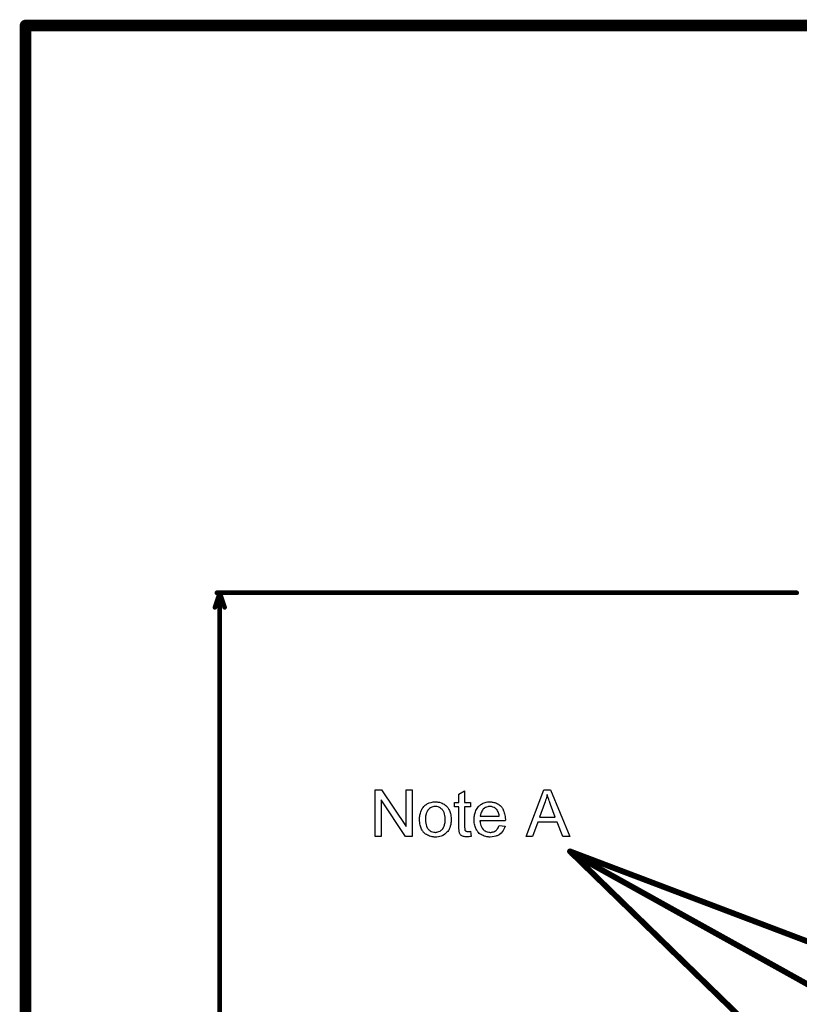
# Model space of a CAD drawing. Extents: x -1.3 to 9.2, y -4.6 to 3.5.
# Tile 49 of 215: x -1.3 to 0, y 1.8 to 3.5. Entities that reach past the tile are written whole.
import ezdxf

# ---------------------------------------------------------------- set-up
doc = ezdxf.new("R2010")
doc.units = 0
doc.layers.get('0').update_dxf_attribs({"linetype": 'CONTINUOUS'})
doc.layers.add('acc-ni-360-23-a_document', color=1, linetype='CONTINUOUS')
doc.layers.add('acc-ni-360-23-a_measures', color=1, linetype='CONTINUOUS')

# ---------------------------------------------------------------- blocks, each defined once
blk = doc.blocks.new('D40')
at = {"const_width": 0.005}
blk.add_lwpolyline([(-0.0025, 0, 1), (0.0025, 0, 1)], format="xyb", close=True, dxfattribs=at)
blk = doc.blocks.new('D42')
at = {"const_width": 0.01}
blk.add_lwpolyline([(-0.005, 0, 1), (0.005, 0, 1)], format="xyb", close=True, dxfattribs=at)
blk = doc.blocks.new('D44')
at = {"const_width": 0.004}
blk.add_lwpolyline([(-0.002, 0, 1), (0.002, 0, 1)], format="xyb", close=True, dxfattribs=at)

msp = doc.modelspace()

# ---------------------------------------------------------------- linework, layer by layer
at = {"layer": 'acc-ni-360-23-a_document', "color": 1}
for points, const_width in [([(-1.333382, -4.553), (-1.333382, 3.474)], 0.02), ([(-1.333382, 3.474), (-0.633382, 3.474)], 0.02), ([(-0.633382, 3.474), (6.666618, 3.474)], 0.02), ([(-0.399, 2.056), (0.473303, 1.725136)], 0.01), ([(-0.399, 2.056), (0.250924, 1.423335)], 0.01), ([(-0.396286, 2.052943), (0.258866, 1.688602)], 0.01)]:
    msp.add_lwpolyline(points, dxfattribs=dict(at, const_width=const_width))
for points in [[(-0.670108, 2.081798), (-0.681099, 2.081798), (-0.722982, 2.144623), (-0.722982, 2.081798), (-0.733164, 2.081798), (-0.733164, 2.161862), (-0.722288, 2.161862), (-0.680289, 2.098921), (-0.680289, 2.161862), (-0.670108, 2.161862), (-0.670108, 2.081798)], [(-0.579862, 2.139879), (-0.569911, 2.139879), (-0.569911, 2.132243), (-0.579862, 2.132243), (-0.579862, 2.098111), (-0.579862, 2.09788), (-0.579862, 2.097417), (-0.579862, 2.096723), (-0.579746, 2.095913), (-0.57963, 2.094062), (-0.579514, 2.093252), (-0.579399, 2.092673), (-0.579283, 2.092442), (-0.578936, 2.091979), (-0.578473, 2.091401), (-0.577663, 2.090822), (-0.577432, 2.090707), (-0.576853, 2.090475), (-0.575812, 2.090244), (-0.574308, 2.090128), (-0.573151, 2.090128), (-0.572572, 2.090244), (-0.571763, 2.090244), (-0.570837, 2.09036), (-0.569911, 2.090475), (-0.568639, 2.081798), (-0.56887, 2.081798), (-0.569333, 2.081682), (-0.570143, 2.081566), (-0.571184, 2.081451), (-0.572341, 2.081219), (-0.573614, 2.081104), (-0.576159, 2.080988), (-0.577085, 2.080988), (-0.57801, 2.081104), (-0.579167, 2.081219), (-0.580556, 2.081335), (-0.581944, 2.081682), (-0.583217, 2.082029), (-0.58449, 2.082608), (-0.584605, 2.082723), (-0.584952, 2.082955), (-0.585415, 2.083302), (-0.586109, 2.08388), (-0.586688, 2.084459), (-0.587382, 2.085269), (-0.588076, 2.086079), (-0.588539, 2.08712), (-0.588539, 2.087236), (-0.58877, 2.087698), (-0.588886, 2.088508), (-0.589118, 2.089665), (-0.589349, 2.091169), (-0.589465, 2.092095), (-0.589465, 2.093136), (-0.58958, 2.094409), (-0.589696, 2.095682), (-0.589696, 2.09707), (-0.589696, 2.09869), (-0.589696, 2.132243), (-0.596985, 2.132243), (-0.596985, 2.139879), (-0.589696, 2.139879), (-0.589696, 2.154226), (-0.579862, 2.160127), (-0.579862, 2.139879)], [(-0.399485, 2.081798), (-0.411518, 2.081798), (-0.42089, 2.106095), (-0.454443, 2.106095), (-0.46312, 2.081798), (-0.474343, 2.081798), (-0.443798, 2.161862), (-0.432228, 2.161862), (-0.399485, 2.081798)], [(-0.438245, 2.153532), (-0.438245, 2.153416), (-0.438361, 2.153185), (-0.438361, 2.152722), (-0.438592, 2.152259), (-0.438708, 2.151449), (-0.438939, 2.150639), (-0.439402, 2.148672), (-0.43998, 2.146358), (-0.44079, 2.143813), (-0.4416, 2.141036), (-0.442641, 2.138144), (-0.451319, 2.114772), (-0.424245, 2.114772), (-0.432575, 2.136755), (-0.432575, 2.136871), (-0.432691, 2.137218), (-0.432923, 2.137796), (-0.433154, 2.138491), (-0.433501, 2.139301), (-0.433848, 2.140342), (-0.434195, 2.141499), (-0.434658, 2.142656), (-0.435584, 2.145317), (-0.436509, 2.148094), (-0.437435, 2.150871), (-0.438245, 2.153532)], [(-0.628109, 2.141036), (-0.627067, 2.14092), (-0.62591, 2.140689), (-0.624638, 2.140458), (-0.623133, 2.140226), (-0.62001, 2.139185), (-0.61839, 2.138606), (-0.61677, 2.137796), (-0.61515, 2.136987), (-0.61353, 2.13583), (-0.612026, 2.134673), (-0.610522, 2.133284), (-0.610406, 2.133169), (-0.610175, 2.132937), (-0.609828, 2.132474), (-0.609365, 2.131896), (-0.608787, 2.131086), (-0.608092, 2.130045), (-0.607398, 2.128888), (-0.606704, 2.127615), (-0.60601, 2.126227), (-0.605316, 2.124491), (-0.604621, 2.122756), (-0.604043, 2.120789), (-0.60358, 2.118706), (-0.603233, 2.116508), (-0.603002, 2.114194), (-0.602886, 2.111648), (-0.602886, 2.111533), (-0.602886, 2.111186), (-0.602886, 2.110607), (-0.602886, 2.109797), (-0.603002, 2.108872), (-0.603117, 2.107715), (-0.603117, 2.106557), (-0.603349, 2.105285), (-0.603696, 2.102392), (-0.60439, 2.0995), (-0.6052, 2.096607), (-0.606357, 2.093946), (-0.606357, 2.093831), (-0.606473, 2.093715), (-0.606704, 2.093368), (-0.606935, 2.092905), (-0.607745, 2.091748), (-0.608787, 2.09036), (-0.610175, 2.08874), (-0.61191, 2.08712), (-0.613877, 2.0855), (-0.616191, 2.083996), (-0.616307, 2.083996), (-0.616423, 2.08388), (-0.61677, 2.083649), (-0.617348, 2.083418), (-0.617927, 2.083186), (-0.618621, 2.082955), (-0.620357, 2.08226), (-0.622323, 2.081682), (-0.624753, 2.081104), (-0.627299, 2.080641), (-0.630075, 2.080525), (-0.631232, 2.080525), (-0.632158, 2.080641), (-0.633199, 2.080756), (-0.634356, 2.080988), (-0.635745, 2.081219), (-0.637133, 2.081451), (-0.640257, 2.082376), (-0.641992, 2.08307), (-0.643612, 2.083765), (-0.645232, 2.08469), (-0.646852, 2.085731), (-0.648356, 2.086889), (-0.64986, 2.088277), (-0.649976, 2.088393), (-0.650207, 2.088624), (-0.650554, 2.089087), (-0.651017, 2.089781), (-0.651596, 2.090591), (-0.652174, 2.091517), (-0.652868, 2.092673), (-0.653562, 2.094062), (-0.654257, 2.095566), (-0.654951, 2.097302), (-0.655529, 2.099153), (-0.656108, 2.10112), (-0.656571, 2.103318), (-0.656918, 2.105632), (-0.657149, 2.108177), (-0.657265, 2.110838), (-0.657265, 2.11107), (-0.657265, 2.111533), (-0.657149, 2.112343), (-0.657149, 2.113499), (-0.657034, 2.114772), (-0.656802, 2.116392), (-0.656571, 2.118012), (-0.656108, 2.119863), (-0.655645, 2.121714), (-0.655067, 2.123681), (-0.654372, 2.125764), (-0.653447, 2.127731), (-0.652521, 2.129582), (-0.651249, 2.131433), (-0.649976, 2.133169), (-0.648356, 2.134673), (-0.64824, 2.134788), (-0.648009, 2.134904), (-0.647546, 2.135251), (-0.646968, 2.135714), (-0.646273, 2.136177), (-0.645348, 2.136755), (-0.644422, 2.137334), (-0.643265, 2.137912), (-0.641992, 2.138491), (-0.640604, 2.139069), (-0.63748, 2.14011), (-0.633894, 2.14092), (-0.632042, 2.141036), (-0.630075, 2.141152), (-0.628918, 2.141152), (-0.628109, 2.141036)], [(-0.630075, 2.133053), (-0.63077, 2.133053), (-0.631348, 2.132937), (-0.632621, 2.132821), (-0.634356, 2.132359), (-0.636323, 2.131664), (-0.638406, 2.130739), (-0.640373, 2.12935), (-0.641414, 2.128425), (-0.64234, 2.127499), (-0.64234, 2.127383), (-0.642571, 2.127268), (-0.642802, 2.126921), (-0.643149, 2.126458), (-0.643497, 2.125879), (-0.643844, 2.125185), (-0.644307, 2.12426), (-0.644769, 2.123334), (-0.645232, 2.122177), (-0.645695, 2.12102), (-0.646042, 2.119632), (-0.646389, 2.118128), (-0.646736, 2.116508), (-0.646968, 2.114772), (-0.647083, 2.112805), (-0.647199, 2.110838), (-0.647199, 2.110723), (-0.647199, 2.110376), (-0.647199, 2.109797), (-0.647083, 2.108987), (-0.647083, 2.108062), (-0.646968, 2.10702), (-0.64662, 2.104591), (-0.646042, 2.101814), (-0.645116, 2.099037), (-0.643959, 2.096376), (-0.643149, 2.095219), (-0.64234, 2.094062), (-0.642224, 2.094062), (-0.642108, 2.093831), (-0.641414, 2.093252), (-0.640373, 2.092326), (-0.638984, 2.091401), (-0.637249, 2.09036), (-0.635166, 2.089434), (-0.632736, 2.088855), (-0.631464, 2.08874), (-0.630075, 2.088624), (-0.629381, 2.088624), (-0.628803, 2.08874), (-0.62753, 2.088971), (-0.625794, 2.089318), (-0.623943, 2.090012), (-0.621861, 2.090938), (-0.619894, 2.092326), (-0.618852, 2.093252), (-0.617927, 2.094178), (-0.617811, 2.094293), (-0.617696, 2.094409), (-0.617464, 2.094756), (-0.617117, 2.095219), (-0.61677, 2.095797), (-0.616307, 2.096492), (-0.615844, 2.097417), (-0.615381, 2.098343), (-0.614919, 2.0995), (-0.614572, 2.100773), (-0.614109, 2.102161), (-0.613762, 2.103665), (-0.613415, 2.105401), (-0.613183, 2.107136), (-0.612952, 2.109103), (-0.612952, 2.111186), (-0.612952, 2.111301), (-0.612952, 2.111648), (-0.612952, 2.112227), (-0.613067, 2.112921), (-0.613067, 2.113847), (-0.613183, 2.114888), (-0.61353, 2.117318), (-0.614109, 2.119863), (-0.615034, 2.12264), (-0.616307, 2.125185), (-0.617001, 2.126458), (-0.617927, 2.127499), (-0.617927, 2.127615), (-0.618158, 2.127731), (-0.618852, 2.128425), (-0.619894, 2.129235), (-0.621282, 2.130276), (-0.623018, 2.131317), (-0.6251, 2.132243), (-0.627414, 2.132821), (-0.628687, 2.132937), (-0.630075, 2.133053)], [(-0.534507, 2.141036), (-0.533582, 2.14092), (-0.532425, 2.140689), (-0.531152, 2.140458), (-0.529648, 2.14011), (-0.528259, 2.139763), (-0.52664, 2.139185), (-0.525135, 2.138606), (-0.523516, 2.137796), (-0.521896, 2.136871), (-0.520276, 2.13583), (-0.518772, 2.134557), (-0.517384, 2.133169), (-0.517268, 2.133053), (-0.517037, 2.132821), (-0.516689, 2.132359), (-0.516227, 2.131664), (-0.515648, 2.130854), (-0.51507, 2.129929), (-0.514375, 2.128772), (-0.513681, 2.127383), (-0.512987, 2.125879), (-0.512293, 2.12426), (-0.511714, 2.122408), (-0.511136, 2.120441), (-0.510673, 2.118243), (-0.510326, 2.115929), (-0.510094, 2.113499), (-0.509979, 2.110838), (-0.509979, 2.110723), (-0.509979, 2.11026), (-0.509979, 2.10945), (-0.510094, 2.108293), (-0.553482, 2.108293), (-0.553482, 2.108177), (-0.553482, 2.10783), (-0.553366, 2.107367), (-0.553366, 2.106673), (-0.553251, 2.105863), (-0.553019, 2.104938), (-0.552672, 2.102855), (-0.551978, 2.100541), (-0.551052, 2.097996), (-0.54978, 2.095682), (-0.54816, 2.093599), (-0.548044, 2.093599), (-0.547928, 2.093368), (-0.547234, 2.092789), (-0.546193, 2.091979), (-0.544804, 2.091169), (-0.542953, 2.090244), (-0.540871, 2.089434), (-0.538557, 2.088855), (-0.537284, 2.08874), (-0.535896, 2.088624), (-0.53497, 2.088624), (-0.533929, 2.08874), (-0.532656, 2.088971), (-0.531268, 2.089318), (-0.529648, 2.089781), (-0.528144, 2.090475), (-0.52664, 2.091401), (-0.526524, 2.091517), (-0.525945, 2.091979), (-0.525251, 2.092673), (-0.524441, 2.093599), (-0.523516, 2.094872), (-0.522474, 2.096492), (-0.521433, 2.098343), (-0.520508, 2.100541), (-0.510326, 2.099268), (-0.510326, 2.099153), (-0.510442, 2.098921), (-0.510557, 2.098459), (-0.510789, 2.097764), (-0.511136, 2.09707), (-0.511483, 2.096144), (-0.512409, 2.094178), (-0.513566, 2.091979), (-0.515185, 2.089665), (-0.517037, 2.087467), (-0.519351, 2.085384), (-0.519466, 2.085384), (-0.519698, 2.085153), (-0.520045, 2.084922), (-0.520508, 2.084575), (-0.521202, 2.084227), (-0.521896, 2.08388), (-0.522822, 2.083418), (-0.523863, 2.082955), (-0.52502, 2.082492), (-0.526177, 2.082029), (-0.529069, 2.081335), (-0.532309, 2.080756), (-0.535896, 2.080525), (-0.537168, 2.080525), (-0.537978, 2.080641), (-0.539019, 2.080756), (-0.540292, 2.080988), (-0.541681, 2.081219), (-0.543185, 2.081451), (-0.546424, 2.082376), (-0.54816, 2.08307), (-0.54978, 2.083765), (-0.551515, 2.08469), (-0.553135, 2.085731), (-0.554639, 2.086889), (-0.556143, 2.088277), (-0.556259, 2.088393), (-0.55649, 2.088624), (-0.556837, 2.089087), (-0.5573, 2.089781), (-0.557879, 2.090591), (-0.558457, 2.091517), (-0.559151, 2.092673), (-0.559846, 2.093946), (-0.56054, 2.09545), (-0.561234, 2.09707), (-0.561812, 2.098921), (-0.562391, 2.100888), (-0.562854, 2.102971), (-0.563201, 2.105285), (-0.563432, 2.107715), (-0.563548, 2.11026), (-0.563548, 2.110376), (-0.563548, 2.110954), (-0.563548, 2.111648), (-0.563432, 2.11269), (-0.563317, 2.113962), (-0.563201, 2.115351), (-0.562969, 2.11697), (-0.562622, 2.11859), (-0.561697, 2.122293), (-0.561118, 2.124144), (-0.560424, 2.126111), (-0.559498, 2.127962), (-0.558457, 2.129698), (-0.5573, 2.131433), (-0.556027, 2.133053), (-0.555912, 2.133169), (-0.55568, 2.1334), (-0.555217, 2.133747), (-0.554639, 2.134325), (-0.553945, 2.134904), (-0.553019, 2.135598), (-0.551978, 2.136408), (-0.550705, 2.137102), (-0.549433, 2.137912), (-0.547928, 2.138606), (-0.546309, 2.139301), (-0.544573, 2.139879), (-0.542722, 2.140458), (-0.540755, 2.140805), (-0.538672, 2.141036), (-0.536474, 2.141152), (-0.535317, 2.141152), (-0.534507, 2.141036)], [(-0.536358, 2.133053), (-0.537053, 2.133053), (-0.537515, 2.132937), (-0.538788, 2.132821), (-0.540292, 2.132474), (-0.542143, 2.131896), (-0.54411, 2.131086), (-0.545962, 2.129929), (-0.547813, 2.128425), (-0.548044, 2.128193), (-0.548507, 2.127615), (-0.549317, 2.126574), (-0.550127, 2.125185), (-0.551052, 2.123565), (-0.551862, 2.121483), (-0.552556, 2.119053), (-0.552904, 2.116392), (-0.520392, 2.116392), (-0.520392, 2.116508), (-0.520392, 2.116739), (-0.520508, 2.117086), (-0.520508, 2.117549), (-0.520739, 2.118937), (-0.521086, 2.120441), (-0.521664, 2.122293), (-0.522243, 2.124028), (-0.523169, 2.125764), (-0.52421, 2.127268), (-0.52421, 2.127383), (-0.524441, 2.127499), (-0.52502, 2.128193), (-0.526061, 2.129119), (-0.527449, 2.13016), (-0.529185, 2.131202), (-0.531268, 2.132127), (-0.533697, 2.132821), (-0.53497, 2.132937), (-0.536358, 2.133053)]]:
    msp.add_lwpolyline(points, dxfattribs=at)
at = {"layer": 'acc-ni-360-23-a_measures', "color": 1, "const_width": 0.008}
for points in [[(-1.008333, 2.475), (-1, 2.5)], [(-1.005, 2.5), (-0.01, 2.5)], [(-1, 2.5), (-0.991667, 2.475)], [(-1, 1.518366), (-1, 2.5)]]:
    msp.add_lwpolyline(points, dxfattribs=at)

# ---------------------------------------------------------------- block references
at = {"layer": 'acc-ni-360-23-a_document'}
for name, p in [('D42', (-1.333382, 3.474)), ('D42', (-0.633382, 3.474)), ('D42', (-0.633382, 3.474)), ('D40', (-0.399, 2.056)), ('D40', (-0.399, 2.056)), ('D40', (-0.396286, 2.052943))]:
    msp.add_blockref(name, p, dxfattribs=at)
at = {"layer": 'acc-ni-360-23-a_measures'}
for p in [(-1.005, 2.5), (-1, 2.5), (-1, 2.5), (-1, 2.5), (-0.01, 2.5), (-1.008333, 2.475), (-0.991667, 2.475)]:
    msp.add_blockref('D44', p, dxfattribs=at)

doc.saveas('drawing.dxf')
